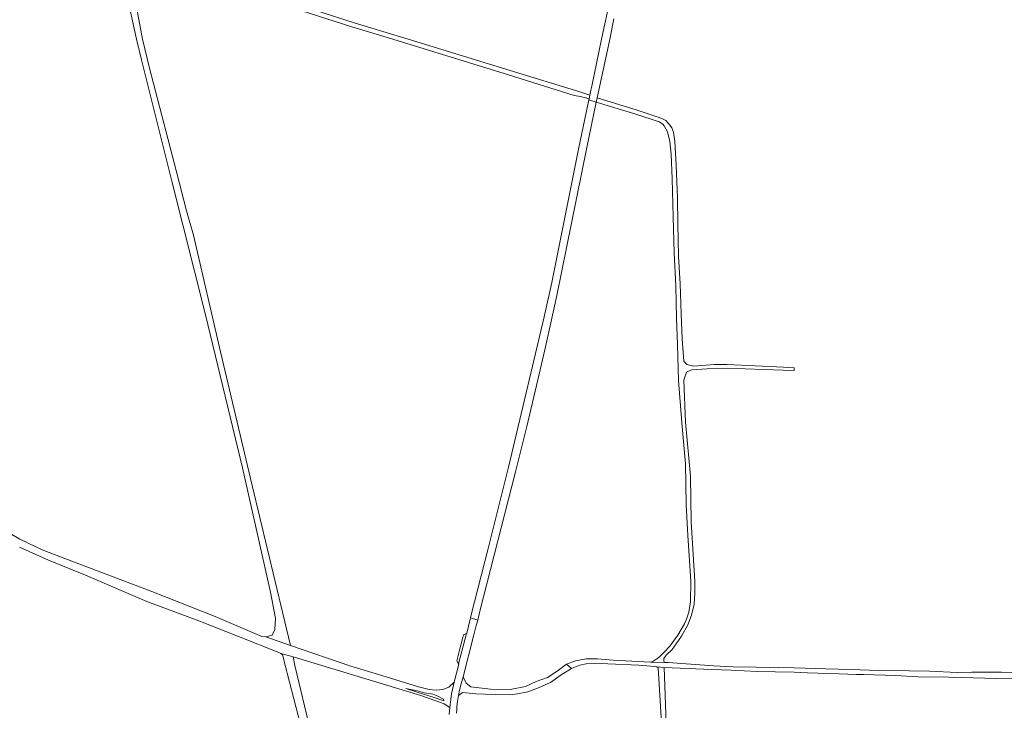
# Model space of a CAD drawing. Extents: x 146402 to 164798, y 455483 to 464134.
# Tile 23 of 256: x 155035 to 155626, y 457597 to 458012. Entities that reach past the tile are written whole.
import ezdxf

# ---------------------------------------------------------------- set-up
doc = ezdxf.new("R2010")
doc.units = 0
doc.header["$LTSCALE"] = 0.2
for name, color, linetype, lineweight in [('B-XX-VH-VERHARDING_ASFALT-GV', 252, 'CONTINUOUS', 18), ('B-XX-VH-VERHARDING_BETONSTRAATSTEEN-GV', 252, 'CONTINUOUS', 18), ('B-XX-VH-VERHARDING_FUNDERING_ZAND-GV', 252, 'CONTINUOUS', 18)]:
    doc.layers.add(name, color=color, linetype=linetype, lineweight=lineweight)

msp = doc.modelspace()

# ---------------------------------------------------------------- linework, layer by layer
at = {"layer": 'B-XX-VH-VERHARDING_ASFALT-GV'}
for points in [[(155389.704, 458025.166), (155384.363, 458000), (155378.402, 457971.911), (155378.032, 457970.167), (155377.855, 457969.333), (155377.216, 457966.323), (155376.825, 457964.192), (155376.698, 457963.589), (155381.101, 457962.201), (155381.614, 457964.831), (155387.851, 457993.499), (155389.225, 458000), (155391.805, 458012.207)], [(155297.125, 457595.101), (155297.343, 457597.34), (155297.516, 457599.114), (155297.867, 457602.244), (155298.469, 457605.807), (155299.086, 457608.934), (155299.958, 457612.834), (155301.168, 457617.048), (155307.492, 457641.449), (155308.919, 457646.991), (155309.971, 457651.109), (155305.618, 457652.395), (155305.489, 457651.586), (155303.353, 457643.204), (155303.209, 457643.121), (155298.511, 457624.815), (155298.613, 457624.691), (155295.836, 457613.753), (155294.218, 457606.769), (155293.732, 457603.422), (155293.313, 457598.67), (155292.72, 457594.38)]]:
    msp.add_lwpolyline(points, dxfattribs=at)
msp.add_lwpolyline([(155381.101, 457962.201), (155376.698, 457963.589), (155376.687, 457963.539), (155370.659, 457935.061), (155354.441, 457853.973), (155349.855, 457833.208), (155342.939, 457803.548), (155328.535, 457742.965), (155315.962, 457693.221), (155306.113, 457654.251), (155305.618, 457652.395), (155309.971, 457651.109), (155311.312, 457656.364), (155332.678, 457740.092), (155339.455, 457767.332), (155345.332, 457792.001), (155350.252, 457813.455), (155353.517, 457827.786), (155357.431, 457846.094), (155375.354, 457933.902)], close=True, dxfattribs=at)
at = {"layer": 'B-XX-VH-VERHARDING_BETONSTRAATSTEEN-GV'}
for points in [[(155405.811, 457957.382), (155381.614, 457964.831), (155381.101, 457962.201), (155404.892, 457954.92), (155418.991, 457950.308), (155421.065, 457949.04), (155421.918, 457947.979), (155423.986, 457944.472), (155425.397, 457938.522), (155426.072, 457931.026), (155426.728, 457916.239), (155427.406, 457893.429), (155428.004, 457871.515), (155428.893, 457851.841), (155429.253, 457832.412), (155429.908, 457816.689), (155430.555, 457795.094), (155432.489, 457769.495), (155434.667, 457744.963), (155435.212, 457720.474), (155436.241, 457701.989), (155437.859, 457674.515), (155437.695, 457662.095), (155436.776, 457655.895), (155435.485, 457652.174), (155434.205, 457648.868), (155430.24, 457642.114), (155425.398, 457635.509), (155421.989, 457631.762), (155419.481, 457629.506), (155417.927, 457628.108), (155417.52, 457627.742), (155416.396, 457627.03), (155415.197, 457626.271), (155413.798, 457625.805), (155422.149, 457625.707), (155421.716, 457626.705), (155421.691, 457627.165), (155421.651, 457627.919), (155423.093, 457630.017), (155426.683, 457633.425), (155432.311, 457641.398), (155436.195, 457648.235), (155438.459, 457654.094), (155440.025, 457660.589), (155440.287, 457666.885), (155440.267, 457674.187), (155438.072, 457710.042), (155437.812, 457737.545), (155434.808, 457770.031), (155433.683, 457795.206), (155435.384, 457799.992), (155438.27, 457801.515), (155447.75, 457802.064), (155459.185, 457802.435), (155493.443, 457801.153), (155500, 457800.922), (155500, 457802.682), (155493.552, 457802.985), (155459.565, 457804.672), (155452.039, 457804.575), (155439.754, 457803.637), (155435.535, 457804.695), (155433.742, 457806.534), (155432.722, 457820.03), (155432.192, 457835.134), (155431.462, 457853.056), (155430.607, 457869.798), (155430.083, 457888.861), (155429.918, 457904.746), (155429.11, 457924.298), (155428.33, 457938.677), (155427.488, 457944.097), (155427.165, 457945.197), (155426.558, 457946.705), (155425.584, 457948.215), (155424.325, 457949.644), (155422.903, 457951.113), (155420.95, 457952.177), (155418.305, 457953.161)], [(155298.511, 457624.815), (155303.209, 457643.121), (155301.357, 457642.129), (155300.766, 457639.738), (155299.224, 457633.818), (155298.828, 457632.299), (155297.347, 457626.62)], [(155366.289, 457621.905), (155363.357, 457624.588), (155357.648, 457620.379), (155351.785, 457616.567), (155345.067, 457614.094), (155338.572, 457611.214), (155329.353, 457609.392), (155317.571, 457609.611), (155305.772, 457610.982), (155302.967, 457613.154), (155301.168, 457617.048), (155299.958, 457612.834), (155299.086, 457608.934), (155298.469, 457605.807), (155300.835, 457607.5), (155302.874, 457607.379), (155308.878, 457606.799), (155314.382, 457606.514), (155320.906, 457606.316), (155329.407, 457606.217), (155333.835, 457606.719), (155340.15, 457608.033), (155346.807, 457610.49), (155353.614, 457613.687), (155360.012, 457618.192)]]:
    msp.add_lwpolyline(points, close=True, dxfattribs=at)
for points in [[(155644.284, 457619.185), (155624.539, 457619.743), (155606.8, 457619.848), (155605.718, 457619.464), (155597.939, 457619.639), (155581.333, 457620.336), (155569.158, 457620.685), (155550.389, 457620.825), (155534.203, 457621.383), (155518.992, 457621.802), (155500, 457622.417), (155490.43, 457622.575), (155477.26, 457622.896), (155463.377, 457623.103), (155451.637, 457623.606), (155424.364, 457625.549), (155422.149, 457625.707), (155413.798, 457625.805), (155391.362, 457627.108), (155381.741, 457627.814), (155375.093, 457627.846), (155368.698, 457626.661), (155363.357, 457624.588), (155366.289, 457621.905), (155371.28, 457624.021), (155375.112, 457624.713), (155380.338, 457624.974), (155388.021, 457624.756), (155406.82, 457623.976), (155416.257, 457623.114), (155417.479, 457623.002), (155421.864, 457622.692), (155450.487, 457621.328), (155462.166, 457621.066), (155477.799, 457620.249), (155488.64, 457620.011), (155500, 457619.714), (155508.123, 457619.457), (155527.104, 457618.887), (155537.467, 457618.417), (155541.927, 457618.301), (155560.707, 457617.814), (155574.423, 457617.076), (155592.633, 457616.74), (155600.648, 457616.573), (155621.305, 457616.036), (155635.29, 457615.768)], [(155425.418, 457527.528), (155421.864, 457622.692), (155417.479, 457623.002), (155418.292, 457622.436), (155420.3, 457589.462)]]:
    msp.add_lwpolyline(points, dxfattribs=at)
at = {"layer": 'B-XX-VH-VERHARDING_FUNDERING_ZAND-GV'}
for points in [[(155092.714, 458057.061), (155104.995, 458000), (155107.967, 457987.653), (155126.263, 457914.825), (155146.478, 457834.489), (155168.642, 457742.483), (155185.497, 457667.952), (155188.508, 457652.09), (155188.107, 457645.531), (155186.436, 457642.095), (155182.806, 457641.117), (155197.592, 457635.826), (155174.455, 457731.952), (155155.53, 457812.153), (155139.25, 457882.404), (155135.043, 457896.939), (155128.886, 457921.231), (155112.836, 457982.727), (155108.665, 458000), (155100.098, 458046.379)], [(155153.045, 458033.658), (155234.404, 458007.527), (155258.96, 458000), (155328.525, 457978.677), (155367.869, 457966.135), (155371.603, 457965.556), (155376.825, 457964.192), (155377.216, 457966.323), (155371.235, 457968.419), (155329.415, 457981.142), (155268.177, 458000), (155235.792, 458009.973), (155151.871, 458037.164)], [(155034.662, 457694.987), (155052.129, 457687.06), (155074.446, 457678.064), (155111.218, 457662.198), (155142.445, 457650.732), (155166.26, 457641.163), (155190.51, 457631.531), (155191.779, 457631.036), (155199.093, 457629.015), (155207.689, 457626.447), (155275.81, 457605.813), (155289.823, 457600.754), (155293.313, 457598.67), (155293.732, 457603.422), (155294.218, 457606.769), (155295.836, 457613.753), (155292.543, 457610.85), (155289.05, 457609.356), (155284.969, 457608.94), (155280.766, 457609.413), (155274.45, 457611.079), (155252.418, 457617.701), (155233.679, 457623.333), (155197.592, 457635.826), (155182.806, 457641.117), (155180.219, 457641.291), (155152.221, 457653.284), (155114.237, 457668.35), (155070.357, 457684.945), (155048.362, 457693.379), (155034.98, 457699.62), (155018.975, 457708.838)], [(155209.627, 457584.493), (155200.075, 457623.822), (155199.093, 457629.015), (155191.779, 457631.036), (155192.677, 457630.138), (155193.049, 457629.023), (155194.541, 457623.078), (155194.855, 457621.867), (155195.156, 457620.705), (155195.524, 457619.287), (155206.33, 457577.616)]]:
    msp.add_lwpolyline(points, dxfattribs=at)
msp.add_lwpolyline([(155273.631, 457607.739), (155266.824, 457609.935), (155273.856, 457608.51), (155278.075, 457607.355), (155282.944, 457606.59), (155285.935, 457605.474), (155289.319, 457603.581), (155289.588, 457602.496), (155283.723, 457604.603)], close=True, dxfattribs=at)

doc.saveas('drawing.dxf')
